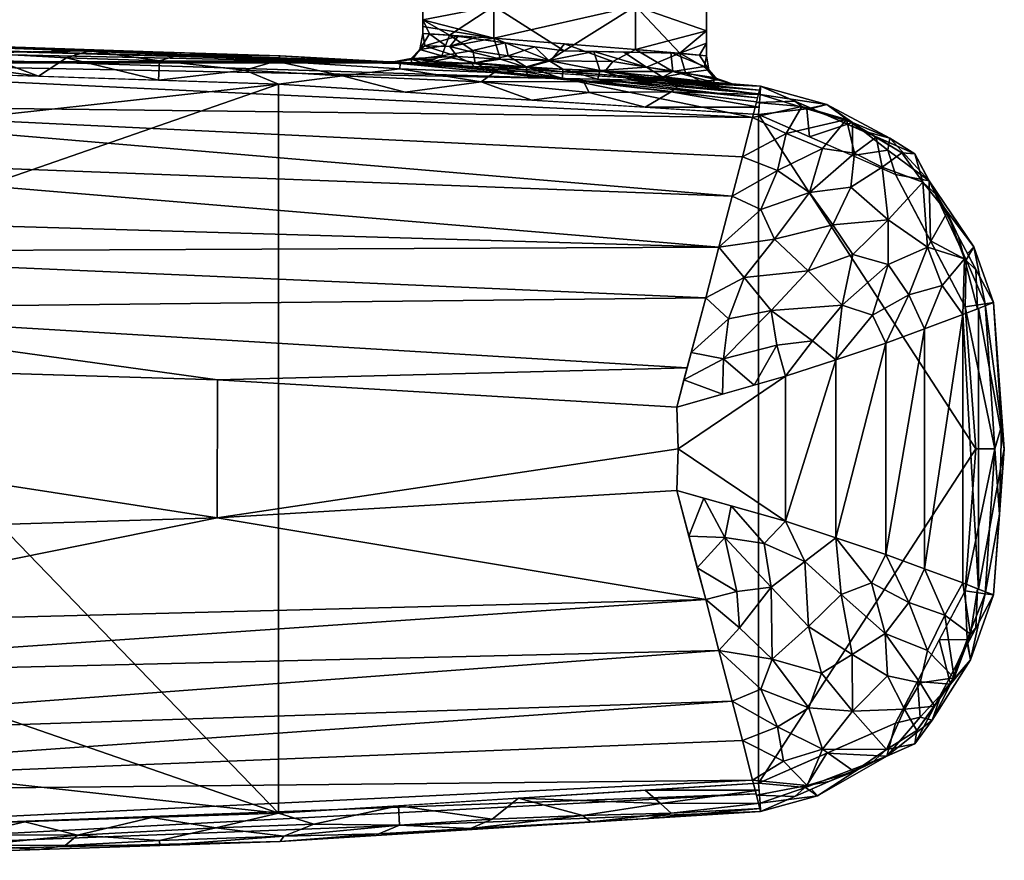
# Model space of a CAD drawing. Header units: millimetres. Extents: x -206 to 110, y -169 to 122.
# Tile 30 of 31: x 37 to 106, y -102 to -43. Entities that reach past the tile are written whole.
import ezdxf

# ---------------------------------------------------------------- set-up
doc = ezdxf.new("R2010")
doc.units = ezdxf.units.MM
doc.layers.add('P-SANR-FIXT', color=6, linetype='Continuous', lineweight=30)

msp = doc.modelspace()

# ---------------------------------------------------------------- meshes
at = {"layer": 'P-SANR-FIXT'}
mesh = msp.add_polyface(dxfattribs=at)
corners = [(85, -42), (85, -42.875), (85, -43.75), (85, -44.625), (85, -45.5, 0), (84.519, -45.456, -3.065), (83.122, -45.331, -5.833), (74.965, -45.152, -10), (66.878, -44.056, -5.833), (65.481, -43.962, -3.065), (65, -43.93), (65, -43.447), (65, -42.965), (65, -42.482), (65, -42), (70, -42, -8.66), (80, -42, -8.66)]
mesh.append_faces([[corners[k] for k in face] for face in [(5, 3, 4)]], dxfattribs={"vtx0": -1})
mesh.append_faces([[corners[k] for k in face] for face in [(7, 16, 6), (16, 7, 15)]], dxfattribs={"vtx0": -1, "vtx1": -1})
mesh.append_faces([[corners[k] for k in face] for face in [(12, 15, 8), (16, 2, 6)]], dxfattribs={"vtx0": -1, "vtx1": -1, "vtx2": -1})
mesh.append_faces([[corners[k] for k in face] for face in [(12, 8, 9), (15, 7, 8), (3, 5, 6)]], dxfattribs={"vtx0": -1, "vtx2": -1})
mesh.append_faces([[corners[k] for k in face] for face in [(2, 3, 6)]], dxfattribs={"vtx1": -1, "vtx2": -1})
mesh.append_faces([[corners[k] for k in face] for face in [(13, 14, 15, 12)]], dxfattribs={"vtx2": -1})
mesh.append_faces([[corners[k] for k in face] for face in [(9, 10, 11, 12), (16, 0, 1, 2)]], dxfattribs={"vtx3": -1})
mesh = msp.add_polyface(dxfattribs=at)
corners = [(85, -45.5), (85, -44.625), (85, -43.75), (85, -42.875), (85, -42), (80, -42, 8.66), (70, -42, 8.66), (65, -42), (65, -42.482), (65, -42.965), (65, -43.447), (65, -43.93, 0), (70.01, -44.276, 8.666), (79.995, -45.06, 8.663)]
mesh.append_faces([[corners[k] for k in face] for face in [(6, 12, 5)]], dxfattribs={"vtx0": -1, "vtx1": -1})
mesh.append_faces([[corners[k] for k in face] for face in [(13, 2, 5), (12, 6, 9)]], dxfattribs={"vtx0": -1, "vtx1": -1, "vtx2": -1})
mesh.append_faces([[corners[k] for k in face] for face in [(5, 12, 13)]], dxfattribs={"vtx0": -1, "vtx2": -1})
mesh.append_faces([[corners[k] for k in face] for face in [(11, 12, 10)]], dxfattribs={"vtx1": -1})
mesh.append_faces([[corners[k] for k in face] for face in [(9, 10, 12)]], dxfattribs={"vtx1": -1, "vtx2": -1})
mesh.append_faces([[corners[k] for k in face] for face in [(3, 4, 5, 2)]], dxfattribs={"vtx2": -1})
mesh.append_faces([[corners[k] for k in face] for face in [(13, 0, 1, 2), (6, 7, 8, 9)]], dxfattribs={"vtx3": -1})
mesh = msp.add_polyface(dxfattribs=at)
corners = [(-84.599, -47.326, -7), (-81.296, -47.267, -9.877), (-77.1, -47.223, -11.406), (-72.597, -46.926, -11.398), (-68.43, -46.424, -9.868), (-65.14, -46.053, -7), (0, -44.201, -7), (65.14, -46.053, -7), (74.843, -47.111, -11.596), (84.599, -47.326, -7), (86.711, -47.484, -7), (88.822, -47.646, -7), (88.253, -49.858, -16.921), (86.818, -55.407, -24.343), (84.945, -62.571, -28.629), (82.906, -70.263, -30), (50.523, -68.337, -30), (18.098, -67.347, -30), (10.662, -59.331, -28.593), (0, -56.47, -27.343), (-10.662, -59.331, -28.593), (-18.098, -67.347, -30), (-50.523, -68.337, -30), (-82.906, -70.263, -30), (-84.945, -62.571, -28.629), (-86.818, -55.407, -24.343), (-88.253, -49.858, -16.921), (-88.822, -47.646, -7), (-86.711, -47.484, -7), (88.538, -48.752, -11.96), (-88.538, -48.752, -11.96), (88.68, -48.199, -9.48), (-88.68, -48.199, -9.48), (88.609, -48.475, -10.72), (-88.609, -48.475, -10.72), (-88.645, -48.337, -10.1), (79.721, -47.218, -9.298), (-82.948, -47.296, -8.439), (-79.198, -47.245, -10.642), (77.282, -47.164, -10.447), (-82.122, -47.282, -9.158), (-88.751, -47.922, -8.24), (-88.716, -48.061, -8.86), (88.751, -47.922, -8.24), (-83.773, -47.311, -7.719), (82.16, -47.272, -8.149), (-88.787, -47.784, -7.62), (-83.64, -67.495, -29.506), (-14.38, -63.339, -29.297), (83.64, -67.495, -29.506), (14.38, -63.339, -29.297), (0, -45.648, -15.029), (10.292, -48.912, -20.885), (-5.556, -44.579, -11.079), (-85.881, -58.989, -26.486), (85.881, -58.989, -26.486), (87.535, -52.633, -20.632), (6.373, -52.335, -24.534), (-87.535, -52.633, -20.632)]
mesh.append_faces([[corners[k] for k in face] for face in [(22, 48, 21), (16, 49, 15)]], dxfattribs={"vtx0": -1})
mesh.append_faces([[corners[k] for k in face] for face in [(37, 41, 44), (48, 24, 20), (44, 46, 0), (24, 48, 47), (2, 34, 38), (43, 45, 11), (31, 36, 43), (0, 46, 28), (11, 45, 10), (20, 54, 19), (35, 38, 34), (38, 35, 1), (55, 57, 13), (14, 18, 55), (13, 52, 56)]], dxfattribs={"vtx0": -1, "vtx1": -1})
mesh.append_faces([[corners[k] for k in face] for face in [(53, 4, 6), (22, 47, 48), (51, 52, 26), (16, 50, 49), (51, 30, 3), (8, 12, 51), (3, 53, 51), (51, 12, 52), (57, 55, 19), (57, 25, 52), (57, 52, 13), (51, 53, 8), (57, 19, 54)]], dxfattribs={"vtx0": -1, "vtx1": -1, "vtx2": -1})
mesh.append_faces([[corners[k] for k in face] for face in [(42, 37, 40), (32, 40, 1), (1, 35, 32), (8, 33, 29), (53, 3, 4), (39, 31, 33), (33, 8, 39), (20, 24, 54), (44, 41, 46), (37, 42, 41), (52, 12, 56), (31, 39, 36), (43, 36, 45), (14, 50, 18), (55, 18, 19), (52, 58, 26), (40, 32, 42), (53, 6, 7), (51, 26, 30), (57, 54, 25), (52, 25, 58)]], dxfattribs={"vtx0": -1, "vtx2": -1})
mesh.append_faces([[corners[k] for k in face] for face in [(30, 34, 2), (2, 3, 30), (7, 8, 53), (29, 12, 8), (14, 49, 50)]], dxfattribs={"vtx1": -1, "vtx2": -1})
mesh.append_faces([[corners[k] for k in face] for face in [(16, 17, 50), (22, 23, 47), (4, 5, 6), (45, 9, 10), (46, 27, 28)]], dxfattribs={"vtx2": -1})
mesh = msp.add_polyface(dxfattribs=at)
corners = [(-65.14, -46.053, -7), (-62.924, -45.929, -0.888), (-64.215, -46, 5.485), (-68.633, -46.257, 10.245), (-74.873, -46.648, 11.999), (-81.11, -47.073, 10.243), (-85.524, -47.394, 5.483), (-86.815, -47.492, -0.889), (-84.599, -47.326, -7), (-86.711, -47.484, -7), (-88.822, -47.646, -7), (-88.822, -47.646, 16), (-54.935, -45.518, 16), (-21, -44.394, 16), (-18.633, -44.353, 16.065), (-16.267, -44.317, 16.176), (0, -44.201, 16.676), (16.267, -44.317, 16.176), (18.633, -44.353, 16.065), (21, -44.394, 16), (54.935, -45.518, 16), (88.822, -47.646, 16), (88.822, -47.646, -7), (86.711, -47.484, -7), (84.599, -47.326, -7), (86.815, -47.492, -0.889), (85.524, -47.394, 5.484), (81.11, -47.073, 10.243), (74.873, -46.648, 11.999), (68.632, -46.257, 10.245), (64.216, -46, 5.485), (62.923, -45.929, -0.888), (65.14, -46.053, -7), (0, -44.201, -7)]
mesh.append_faces([[corners[k] for k in face] for face in [(9, 7, 8)]], dxfattribs={"vtx0": -1})
mesh.append_faces([[corners[k] for k in face] for face in [(7, 11, 6), (20, 29, 19), (31, 1, 30), (26, 21, 25), (27, 21, 26)]], dxfattribs={"vtx0": -1, "vtx1": -1})
mesh.append_faces([[corners[k] for k in face] for face in [(18, 2, 14), (33, 1, 31), (30, 2, 18)]], dxfattribs={"vtx0": -1, "vtx1": -1, "vtx2": -1})
mesh.append_faces([[corners[k] for k in face] for face in [(11, 4, 5), (4, 11, 12), (11, 5, 6), (2, 13, 14), (13, 2, 3), (7, 10, 11), (30, 1, 2), (30, 18, 19), (21, 27, 28)]], dxfattribs={"vtx0": -1, "vtx2": -1})
mesh.append_faces([[corners[k] for k in face] for face in [(32, 33, 31), (16, 17, 15)]], dxfattribs={"vtx1": -1})
mesh.append_faces([[corners[k] for k in face] for face in [(3, 4, 12), (12, 13, 3), (9, 10, 7), (20, 21, 28), (28, 29, 20), (29, 30, 19), (22, 23, 25), (21, 22, 25)]], dxfattribs={"vtx1": -1, "vtx2": -1})
mesh.append_faces([[corners[k] for k in face] for face in [(14, 15, 17, 18)]], dxfattribs={"vtx1": -1, "vtx3": -1})
mesh.append_faces([[corners[k] for k in face] for face in [(33, 0, 1), (23, 24, 25)]], dxfattribs={"vtx2": -1})
mesh = msp.add_polyface(dxfattribs=at)
corners = [(88.668, -49.64, 18), (88.777, -48.23, 17.414), (88.822, -47.646, 16), (54.935, -45.518, 16), (21, -44.394, 16), (20.989, -44.979, 17.414), (20.963, -46.393, 18), (54.84, -47.515, 18), (72.7, -48.637, 18), (71.879, -46.582, 16), (36.991, -44.923, 16), (37.901, -46.954, 18), (80.838, -47.144, 16), (76.339, -47.315, 17.398), (63.391, -46.418, 17.28), (28.959, -46.658, 18), (33.501, -45.295, 17.432), (46.435, -45.865, 17.539), (80.684, -49.138, 18), (76.731, -48.089, 17.879), (63.77, -48.076, 18), (69.109, -47.339, 17.761), (88.707, -49.135, 17.79), (82.509, -48.043, 17.649), (83.264, -47.446, 16.907), (70.033, -46.697, 17.138), (59.347, -46.911, 17.82), (54.635, -45.876, 17.163), (45.963, -45.22, 16), (52.45, -46.523, 17.796), (46.371, -47.235, 18), (41.471, -45.153, 16.874), (39.886, -45.653, 17.567), (47.955, -45.39, 16.841), (63.407, -46.05, 16), (28.995, -44.658, 16), (32.99, -44.797, 16.686), (20.996, -44.603, 16.506), (27.293, -44.886, 17.144), (20.973, -45.887, 17.79), (27.988, -45.62, 17.774)]
mesh.append_faces([[corners[k] for k in face] for face in [(15, 39, 6)]], dxfattribs={"vtx0": -1})
mesh.append_faces([[corners[k] for k in face] for face in [(9, 13, 12), (28, 33, 3), (2, 24, 1), (10, 31, 28), (30, 32, 11), (34, 25, 9), (3, 27, 34), (39, 40, 5)]], dxfattribs={"vtx0": -1, "vtx1": -1})
mesh.append_faces([[corners[k] for k in face] for face in [(32, 17, 31), (19, 23, 13), (21, 25, 14), (13, 23, 24), (38, 16, 36), (19, 21, 8), (14, 34, 27), (31, 17, 33), (40, 11, 16), (14, 27, 26), (17, 30, 29), (40, 16, 38), (29, 7, 26), (22, 23, 18), (13, 25, 21), (13, 21, 19), (21, 14, 26), (23, 19, 18), (24, 23, 1), (13, 24, 12), (13, 9, 25), (21, 26, 20), (25, 34, 14), (29, 27, 17), (28, 31, 33), (27, 29, 26), (36, 31, 10), (17, 32, 30), (32, 31, 16), (16, 11, 32), (17, 27, 33), (3, 33, 27), (37, 38, 35), (31, 36, 16), (38, 36, 35), (5, 40, 38), (39, 15, 40)]], dxfattribs={"vtx0": -1, "vtx1": -1, "vtx2": -1})
mesh.append_faces([[corners[k] for k in face] for face in [(19, 8, 18), (26, 7, 20), (36, 10, 35)]], dxfattribs={"vtx0": -1, "vtx2": -1})
mesh.append_faces([[corners[k] for k in face] for face in [(15, 11, 40), (2, 12, 24), (20, 8, 21), (22, 1, 23), (30, 7, 29), (37, 5, 38)]], dxfattribs={"vtx1": -1, "vtx2": -1})
mesh.append_faces([[corners[k] for k in face] for face in [(18, 0, 22), (35, 4, 37)]], dxfattribs={"vtx2": -1})
mesh = msp.add_polyface(dxfattribs=at)
corners = [(66.878, -44.056, -5.833), (66.347, -45.501, -6.155), (65.14, -46.053, -7), (62.927, -45.929, -0.888), (64.216, -46, 5.484), (68.633, -46.257, 10.243), (74.872, -46.648, 11.998), (81.109, -47.073, 10.242), (85.524, -47.394, 5.483), (86.815, -47.492, -0.889), (84.599, -47.326, -7), (83.53, -46.701, -6.199), (83.122, -45.331, -5.833), (84.518, -45.456, -3.065), (84.999, -45.5, 0), (79.995, -45.06, 8.662), (70.011, -44.276, 8.665), (65.004, -43.93, 0), (65.481, -43.962, -3.065), (64.788, -45.058, -1.632), (67.508, -44.103, 4.332), (67.428, -45.559, 7.426), (82.626, -46.621, 7.275), (74.015, -45.861, 10.416), (85.517, -47.041, 2.22), (85.161, -46.508, -1.555), (64.175, -45.695, 2.14), (64.241, -45.76, -2.902), (65.147, -44.807, 2.602), (82.497, -45.28, 4.331), (84.867, -46.257, 2.421), (77.837, -46.618, 10.67), (78.4, -45.908, 9.68), (75.003, -44.668, 8.663), (85.78, -47.194, -1.983), (66.612, -44.779, -5.994), (68.759, -44.189, 6.498), (66.916, -44.847, 6.147), (66.424, -46.129, 7.864), (65.72, -45.913, 6.398), (68.431, -46.062, 9.107), (70.47, -45.743, 9.564), (72.307, -46.33, 10.935), (83.316, -47.234, 7.863), (81.957, -46.987, 8.735), (65.743, -45.777, -6.578)]
mesh.append_faces([[corners[k] for k in face] for face in [(35, 18, 0)]], dxfattribs={"vtx0": -1})
mesh.append_faces([[corners[k] for k in face] for face in [(12, 25, 11), (17, 28, 20), (14, 25, 13), (10, 34, 9), (5, 40, 38), (2, 27, 45)]], dxfattribs={"vtx0": -1, "vtx1": -1})
mesh.append_faces([[corners[k] for k in face] for face in [(31, 23, 42), (8, 22, 44), (34, 24, 9), (21, 28, 26), (26, 27, 3), (28, 17, 19), (19, 26, 28), (40, 21, 39), (23, 31, 32), (32, 33, 23), (30, 22, 24), (24, 34, 25), (37, 41, 16), (38, 40, 39), (18, 35, 19), (23, 41, 42), (37, 28, 21), (1, 27, 19), (25, 14, 30), (27, 26, 19), (25, 30, 24), (22, 30, 29), (32, 22, 15), (22, 32, 31), (11, 25, 34), (28, 37, 20), (37, 21, 41), (21, 26, 39), (26, 4, 39), (41, 21, 40), (42, 41, 40), (16, 41, 23), (5, 42, 40), (42, 6, 31), (22, 8, 24), (22, 31, 44), (31, 7, 44)]], dxfattribs={"vtx0": -1, "vtx1": -1, "vtx2": -1})
mesh.append_faces([[corners[k] for k in face] for face in [(39, 4, 38), (27, 1, 45), (26, 3, 4), (24, 8, 9), (22, 29, 15), (44, 7, 43), (32, 15, 33), (42, 5, 6)]], dxfattribs={"vtx0": -1, "vtx2": -1})
mesh.append_faces([[corners[k] for k in face] for face in [(43, 8, 44), (2, 3, 27), (36, 20, 37), (10, 11, 34), (16, 36, 37), (12, 13, 25), (6, 7, 31), (17, 18, 19), (14, 29, 30), (33, 16, 23), (35, 1, 19)]], dxfattribs={"vtx1": -1, "vtx2": -1})
mesh = msp.add_polyface(dxfattribs=at)
corners = [(83.122, -45.331, -5.833), (83.53, -46.701, -6.199), (84.599, -47.326, -7), (74.842, -47.109, -11.598), (65.14, -46.053, -7), (66.347, -45.501, -6.155), (66.878, -44.056, -5.833), (74.965, -45.152, -9.999), (79.86, -47.22, -9.233), (79.165, -45.244, -7.854), (69.856, -46.566, -9.235), (70.813, -44.589, -7.86), (77.476, -46.548, -10.155), (72.284, -46.291, -10.217), (77.351, -47.164, -10.416), (77.065, -45.198, -8.926), (80.768, -46.309, -8.511), (81.935, -47.003, -8.521), (72.349, -46.837, -10.417), (68.695, -46.015, -8.824), (68.522, -45.146, -7.871), (71.032, -45.5, -9.364), (73.891, -45.83, -10.092), (72.889, -44.871, -8.929), (74.886, -46.462, -10.488)]
mesh.append_faces([[corners[k] for k in face] for face in [(9, 16, 15), (0, 16, 9), (2, 17, 1), (4, 19, 10), (6, 20, 5), (15, 22, 7), (23, 21, 11)]], dxfattribs={"vtx0": -1, "vtx1": -1})
mesh.append_faces([[corners[k] for k in face] for face in [(20, 21, 19), (22, 13, 21), (22, 12, 24), (17, 12, 16), (12, 15, 16), (19, 13, 10), (22, 15, 12), (3, 13, 24), (17, 16, 1), (12, 17, 8), (20, 19, 5), (21, 20, 11), (21, 23, 22), (19, 21, 13), (24, 13, 22), (24, 12, 14)]], dxfattribs={"vtx0": -1, "vtx1": -1, "vtx2": -1})
mesh.append_faces([[corners[k] for k in face] for face in [(12, 8, 14), (13, 3, 18), (13, 18, 10)]], dxfattribs={"vtx0": -1, "vtx2": -1})
mesh.append_faces([[corners[k] for k in face] for face in [(0, 1, 16), (4, 5, 19), (6, 11, 20), (2, 8, 17), (14, 3, 24), (23, 7, 22)]], dxfattribs={"vtx1": -1, "vtx2": -1})
mesh = msp.add_polyface(dxfattribs=at)
corners = [(20.963, -100.009, 18), (54.84, -98.887, 18), (88.668, -96.763, 18), (98.325, -92.527, 18), (103.249, -83.201, 18), (104, -73.201, 18), (103.249, -63.202, 18), (98.325, -53.876, 18), (88.668, -49.64, 18), (54.84, -47.515, 18), (20.963, -46.393, 18), (25.83, -50.702, 18), (28.417, -56.666, 18), (30, -73.201, 18), (28.417, -89.736, 18), (25.83, -95.7, 18)]
mesh.append_faces([[corners[k] for k in face] for face in [(8, 5, 6, 7)]], dxfattribs={"vtx0": -1})
mesh.append_faces([[corners[k] for k in face] for face in [(8, 2, 5)]], dxfattribs={"vtx0": -1, "vtx1": -1, "vtx2": -1})
mesh.append_faces([[corners[k] for k in face] for face in [(2, 8, 9, 1), (1, 13, 14)]], dxfattribs={"vtx0": -1, "vtx2": -1})
mesh.append_faces([[corners[k] for k in face] for face in [(9, 12, 13, 1)]], dxfattribs={"vtx0": -1, "vtx2": -1, "vtx3": -1})
mesh.append_faces([[corners[k] for k in face] for face in [(10, 11, 9), (0, 1, 15), (4, 5, 2, 3)]], dxfattribs={"vtx1": -1})
mesh.append_faces([[corners[k] for k in face] for face in [(11, 12, 9), (14, 15, 1)]], dxfattribs={"vtx1": -1, "vtx2": -1})
mesh = msp.add_polyface(dxfattribs=at)
corners = [(105.227, -62.903, -7), (103.076, -63.747, -16.922), (97.652, -65.754, -24.342), (90.582, -68.094, -28.628), (82.906, -70.263, -30), (82.906, -70.263, -30), (82.906, -70.263, -30), (84.945, -62.569, -28.628), (86.818, -55.407, -24.342), (88.253, -49.859, -16.922), (88.822, -47.646, -7), (99.687, -52.411, -7), (86.125, -69.353, -29.425), (83.926, -66.416, -29.314), (89.557, -63.455, -28.226), (102.781, -58.271, -7), (93.619, -49.75, -7), (100.59, -58.99, -18.62), (93.172, -52.035, -18.62), (94.568, -63.093, -26.023), (93.899, -57.41, -23.698), (97.377, -53.362, -16.66), (96.653, -51.081, -7), (101.234, -55.341, -7), (100.255, -54.404, -13.486), (97.818, -57.07, -20.45), (101.964, -56.552, -13.181), (103.183, -59.819, -14.295), (100.364, -64.751, -20.632), (99.266, -62.357, -22.044), (97.8, -60.221, -22.563), (95.33, -59.507, -24.108), (92.169, -60.653, -26.342), (85.882, -58.988, -26.485), (89.799, -58.432, -26.015), (104.004, -60.587, -7), (104.112, -63.341, -12.142), (101.623, -61.691, -18.727), (94.87, -49.998, -12.603), (91.735, -49.073, -13.391), (87.536, -52.633, -20.632), (90.001, -53.599, -22.044), (92.259, -55.142, -22.727), (90.612, -50.981, -18.325), (91.221, -48.698, -7), (88.527, -48.793, -12.142), (88.841, -56.331, -24.821), (96.968, -51.243, -12.766), (95.444, -52.379, -17.293), (95.17, -54.764, -20.615), (98.767, -52.35, -11.954), (94.117, -66.924, -26.485), (96.71, -63.775, -24.764), (83.416, -68.34, -29.657), (86.201, -66.857, -29.576), (86.55, -64.045, -28.973), (88.353, -68.723, -29.026), (89.957, -65.897, -28.634), (87.667, -61.124, -27.817), (92.484, -65.584, -27.63)]
mesh.append_faces([[corners[k] for k in face] for face in [(53, 12, 4)]], dxfattribs={"vtx0": -1})
mesh.append_faces([[corners[k] for k in face] for face in [(1, 27, 36), (51, 52, 2), (28, 37, 1), (45, 39, 9), (8, 46, 33), (11, 50, 22), (13, 54, 53), (7, 55, 13), (3, 59, 51)]], dxfattribs={"vtx0": -1, "vtx1": -1})
mesh.append_faces([[corners[k] for k in face] for face in [(27, 26, 15), (54, 13, 55), (3, 57, 59), (32, 31, 19), (37, 29, 17), (29, 2, 52), (47, 38, 22), (24, 50, 11), (12, 53, 54), (20, 42, 49), (44, 39, 45), (33, 46, 34), (32, 58, 34), (38, 43, 39), (30, 17, 29), (58, 55, 7), (24, 23, 26), (50, 47, 22), (24, 25, 21), (25, 49, 21), (17, 24, 26), (30, 31, 25), (25, 24, 17), (17, 26, 27), (35, 36, 27), (28, 29, 37), (1, 37, 27), (30, 25, 17), (20, 25, 31), (19, 51, 59), (20, 31, 32), (31, 30, 19), (43, 38, 18), (14, 32, 19), (32, 34, 20), (41, 18, 42), (27, 37, 17), (16, 38, 39), (21, 48, 47), (43, 41, 40), (41, 46, 8), (20, 34, 42), (46, 41, 42), (21, 49, 48), (41, 43, 18), (39, 43, 9), (34, 46, 42), (18, 38, 48), (21, 47, 50), (47, 48, 38), (18, 48, 42), (48, 49, 42), (20, 49, 25), (21, 50, 24), (19, 30, 52), (29, 52, 30), (19, 52, 51), (55, 14, 54), (58, 32, 14), (57, 14, 59), (54, 57, 56), (14, 57, 54), (55, 58, 14), (34, 58, 33), (19, 59, 14)]], dxfattribs={"vtx0": -1, "vtx1": -1, "vtx2": -1})
mesh.append_faces([[corners[k] for k in face] for face in [(24, 11, 23), (38, 16, 22), (26, 23, 15), (58, 7, 33), (27, 15, 35)]], dxfattribs={"vtx0": -1, "vtx2": -1})
mesh.append_faces([[corners[k] for k in face] for face in [(0, 36, 35)]], dxfattribs={"vtx1": -1})
mesh.append_faces([[corners[k] for k in face] for face in [(3, 56, 57), (56, 12, 54), (40, 9, 43), (28, 2, 29), (8, 40, 41), (44, 16, 39)]], dxfattribs={"vtx1": -1, "vtx2": -1})
mesh.append_faces([[corners[k] for k in face] for face in [(45, 10, 44)]], dxfattribs={"vtx2": -1})
mesh = msp.add_polyface(dxfattribs=at)
corners = [(103.249, -63.202, 18), (104.647, -62.991, 17.414), (105.227, -62.903, 16), (99.687, -52.411, 16), (88.822, -47.646, 16), (88.777, -48.23, 17.414), (88.668, -49.64, 18), (98.325, -53.876, 18), (92.262, -51.216, 18), (101.561, -55.961, 16), (100.701, -54.318, 17.414), (96.012, -50.799, 16), (97.926, -51.304, 17.004), (93.493, -48.929, 17), (97.799, -52.162, 17.75), (100.787, -58.539, 18), (92.079, -49.251, 17.738), (95.307, -50.205, 17.531), (95.294, -52.546, 18), (103.314, -59.877, 17.795), (103.394, -59.432, 16), (103.844, -58.978, 17.057), (92.417, -49.222, 16)]
mesh.append_faces([[corners[k] for k in face] for face in [(11, 12, 3), (6, 16, 5), (18, 17, 8), (9, 21, 20), (4, 13, 22)]], dxfattribs={"vtx0": -1, "vtx1": -1})
mesh.append_faces([[corners[k] for k in face] for face in [(13, 16, 17), (10, 12, 14), (10, 14, 7), (10, 3, 12), (13, 12, 11), (1, 21, 19), (16, 13, 5), (17, 12, 13), (17, 18, 14), (17, 16, 8), (12, 17, 14), (10, 15, 19), (9, 10, 21), (10, 19, 21)]], dxfattribs={"vtx0": -1, "vtx1": -1, "vtx2": -1})
mesh.append_faces([[corners[k] for k in face] for face in [(13, 11, 22), (10, 7, 15), (21, 1, 2)]], dxfattribs={"vtx0": -1, "vtx2": -1})
mesh.append_faces([[corners[k] for k in face] for face in [(9, 3, 10), (0, 1, 19), (6, 8, 16), (15, 0, 19), (4, 5, 13), (2, 20, 21), (18, 7, 14)]], dxfattribs={"vtx1": -1, "vtx2": -1})
mesh = msp.add_polyface(dxfattribs=at)
corners = [(88.822, -47.646, 16), (99.687, -52.411, 16), (105.227, -62.903, 16), (105.227, -62.903, -7), (99.687, -52.411, -7), (88.822, -47.646, -7), (93.368, -49.64, 16), (94.255, -50.029, -7), (102.909, -58.513, 16), (102.457, -57.657, -7), (96.528, -51.026, 16), (101.298, -55.462, 16)]
mesh.append_faces([[corners[k] for k in face] for face in [(11, 4, 1), (4, 11, 9)]], dxfattribs={"vtx0": -1, "vtx1": -1})
mesh.append_faces([[corners[k] for k in face] for face in [(10, 4, 7), (7, 6, 10), (8, 3, 9)]], dxfattribs={"vtx0": -1, "vtx2": -1})
mesh.append_faces([[corners[k] for k in face] for face in [(2, 3, 8)]], dxfattribs={"vtx1": -1})
mesh.append_faces([[corners[k] for k in face] for face in [(10, 1, 4), (7, 5, 6), (11, 8, 9)]], dxfattribs={"vtx1": -1, "vtx2": -1})
mesh.append_faces([[corners[k] for k in face] for face in [(5, 0, 6)]], dxfattribs={"vtx2": -1})
mesh = msp.add_polyface(dxfattribs=at)
corners = [(82.906, -70.263, -30), (90.58, -68.094, -28.629), (97.651, -65.754, -24.343), (103.077, -63.748, -16.921), (105.227, -62.903, -7), (106, -73.201, -7), (105.227, -83.499, -7), (103.077, -82.655, -16.921), (97.651, -80.649, -24.343), (90.58, -78.308, -28.629), (82.906, -76.139, -30), (83, -73.201, -30), (104.19, -63.31, -11.784), (104.19, -83.092, -11.784), (94.116, -66.924, -26.486), (94.116, -79.478, -26.486), (100.364, -81.652, -20.632), (100.364, -64.751, -20.632)]
mesh.append_faces([[corners[k] for k in face] for face in [(1, 11, 0)]], dxfattribs={"vtx0": -1})
mesh.append_faces([[corners[k] for k in face] for face in [(8, 17, 16), (9, 14, 15), (2, 15, 14), (3, 16, 17)]], dxfattribs={"vtx0": -1, "vtx1": -1})
mesh.append_faces([[corners[k] for k in face] for face in [(9, 11, 1), (5, 13, 12)]], dxfattribs={"vtx0": -1, "vtx1": -1, "vtx2": -1})
mesh.append_faces([[corners[k] for k in face] for face in [(9, 1, 14), (3, 7, 16), (3, 13, 7), (2, 8, 15)]], dxfattribs={"vtx0": -1, "vtx2": -1})
mesh.append_faces([[corners[k] for k in face] for face in [(3, 12, 13), (2, 17, 8)]], dxfattribs={"vtx1": -1, "vtx2": -1})
mesh.append_faces([[corners[k] for k in face] for face in [(12, 4, 5), (9, 10, 11), (5, 6, 13)]], dxfattribs={"vtx2": -1})
mesh = msp.add_polyface(dxfattribs=at)
corners = [(103.249, -83.201, 18), (104.647, -83.412, 17.414), (105.227, -83.499, 16), (106, -73.201, 16), (105.227, -62.903, 16), (104.647, -62.991, 17.414), (103.249, -63.202, 18), (104, -73.201, 18), (105.323, -73.201, 17.5), (105.666, -77.84, 16.823), (105.804, -71.598, 16.823)]
mesh.append_faces([[corners[k] for k in face] for face in [(2, 9, 1), (0, 8, 7), (6, 8, 5), (7, 8, 6), (4, 10, 3)]], dxfattribs={"vtx0": -1, "vtx1": -1})
mesh.append_faces([[corners[k] for k in face] for face in [(9, 8, 1), (10, 9, 3), (5, 8, 10), (9, 10, 8)]], dxfattribs={"vtx0": -1, "vtx1": -1, "vtx2": -1})
mesh.append_faces([[corners[k] for k in face] for face in [(0, 1, 8), (2, 3, 9), (4, 5, 10)]], dxfattribs={"vtx1": -1, "vtx2": -1})
mesh = msp.add_polyface(dxfattribs=at)
corners = [(105.227, -62.903, 16), (106, -73.201, 16), (105.227, -83.499, 16), (105.227, -83.499, -7), (106, -73.201, -7), (105.227, -62.903, -7)]
mesh.append_faces([[corners[k] for k in face] for face in [(5, 0, 1, 4), (2, 3, 4, 1)]], dxfattribs={"vtx2": -1})
mesh = msp.add_polyface(dxfattribs=at)
corners = [(18.053, -79.056, -30), (19, -73.205, -30), (18.098, -67.347, -30), (50.523, -68.337, -30), (82.906, -70.263, -30), (83, -73.201, -30), (82.906, -76.139, -30), (50.5, -78.066, -30)]
mesh.append_faces([[corners[k] for k in face] for face in [(7, 5, 6)]], dxfattribs={"vtx0": -1})
mesh.append_faces([[corners[k] for k in face] for face in [(5, 7, 3, 4)]], dxfattribs={"vtx0": -1, "vtx1": -1})
mesh.append_faces([[corners[k] for k in face] for face in [(7, 0, 1)]], dxfattribs={"vtx2": -1})
mesh.append_faces([[corners[k] for k in face] for face in [(1, 2, 3, 7)]], dxfattribs={"vtx2": -1, "vtx3": -1})
mesh = msp.add_polyface(dxfattribs=at)
corners = [(-18.053, -79.056, -30), (-12.903, -85.647, -29.057), (-4.708, -89.333, -27.643), (4.708, -89.333, -27.643), (12.904, -85.647, -29.057), (18.053, -79.056, -30), (50.5, -78.066, -30), (82.906, -76.139, -30), (84.945, -83.832, -28.629), (86.818, -90.995, -24.343), (88.253, -96.545, -16.921), (88.822, -98.757, -7), (0, -102.201, -7), (-88.822, -98.757, -7), (-88.253, -96.545, -16.921), (-86.818, -90.995, -24.343), (-84.945, -83.832, -28.629), (-82.906, -76.139, -30), (-50.5, -78.066, -30), (88.504, -97.517, -12.558), (0, -100.83, -14.822), (-5.949, -97.523, -20.883), (0, -93.838, -24.741), (-88.538, -97.651, -11.96), (85.881, -87.414, -26.486), (-85.881, -87.414, -26.486), (-87.535, -93.77, -20.632), (87.535, -93.77, -20.632)]
mesh.append_faces([[corners[k] for k in face] for face in [(6, 4, 5), (18, 16, 17), (23, 12, 13)]], dxfattribs={"vtx0": -1})
mesh.append_faces([[corners[k] for k in face] for face in [(25, 22, 15), (15, 21, 26), (19, 20, 10), (10, 21, 27)]], dxfattribs={"vtx0": -1, "vtx1": -1})
mesh.append_faces([[corners[k] for k in face] for face in [(10, 20, 21), (21, 15, 22), (4, 6, 8), (22, 9, 21), (22, 3, 24), (12, 23, 20), (19, 12, 20), (21, 20, 14), (22, 25, 2), (16, 18, 1)]], dxfattribs={"vtx0": -1, "vtx1": -1, "vtx2": -1})
mesh.append_faces([[corners[k] for k in face] for face in [(21, 14, 26), (3, 8, 24), (8, 3, 4), (21, 9, 27)]], dxfattribs={"vtx0": -1, "vtx2": -1})
mesh.append_faces([[corners[k] for k in face] for face in [(7, 8, 6), (0, 1, 18)]], dxfattribs={"vtx1": -1})
mesh.append_faces([[corners[k] for k in face] for face in [(23, 14, 20), (24, 9, 22), (25, 16, 2), (2, 3, 22), (1, 2, 16)]], dxfattribs={"vtx1": -1, "vtx2": -1})
mesh.append_faces([[corners[k] for k in face] for face in [(19, 11, 12)]], dxfattribs={"vtx2": -1})
mesh = msp.add_polyface(dxfattribs=at)
corners = [(88.822, -98.757, -7), (88.253, -96.544, -16.922), (86.818, -90.996, -24.342), (84.945, -83.834, -28.628), (82.906, -76.139, -30), (82.906, -76.139, -30), (82.906, -76.139, -30), (90.582, -78.309, -28.628), (97.652, -80.649, -24.342), (103.076, -82.655, -16.922), (105.227, -83.499, -7), (99.687, -93.991, -7), (83.761, -79.366, -29.425), (86.744, -77.224, -29.314), (89.557, -82.948, -28.226), (93.619, -96.653, -7), (102.781, -88.132, -7), (93.172, -94.368, -18.62), (100.59, -87.413, -18.62), (89.645, -88.026, -26.023), (95.262, -87.701, -23.698), (98.96, -91.561, -16.66), (101.234, -91.061, -7), (96.653, -95.322, -7), (97.688, -94.392, -13.486), (95.297, -91.703, -20.45), (95.423, -95.946, -13.181), (92.098, -96.927, -14.295), (87.536, -93.77, -20.632), (90.001, -92.804, -22.044), (92.215, -91.46, -22.563), (93.105, -89.007, -24.108), (92.187, -85.733, -26.342), (94.117, -79.479, -26.485), (94.505, -83.463, -26.015), (91.221, -97.705, -7), (88.527, -97.61, -12.142), (90.427, -95.221, -18.727), (102.457, -89.336, -12.603), (103.606, -86.262, -13.391), (100.364, -81.652, -20.632), (99.266, -84.046, -22.044), (97.601, -86.209, -22.727), (101.808, -84.919, -18.325), (104.004, -85.816, -7), (104.112, -83.062, -12.142), (96.632, -82.637, -24.821), (101.067, -91.341, -12.766), (100.079, -89.687, -17.293), (97.764, -89.199, -20.615), (99.83, -93.063, -11.954), (85.882, -87.415, -26.485), (88.825, -90.149, -24.764), (84.825, -76.682, -29.657), (86.288, -79.459, -29.576), (89.073, -79.883, -28.973), (84.353, -81.6, -29.026), (87.132, -83.263, -28.634), (91.937, -81.138, -27.817), (87.325, -85.817, -27.63)]
mesh.append_faces([[corners[k] for k in face] for face in [(53, 12, 4)]], dxfattribs={"vtx0": -1})
mesh.append_faces([[corners[k] for k in face] for face in [(1, 27, 36), (51, 52, 2), (2, 29, 28), (28, 37, 1), (45, 39, 9), (40, 41, 8), (8, 46, 33), (11, 50, 22), (13, 54, 53), (7, 55, 13), (3, 59, 51)]], dxfattribs={"vtx0": -1, "vtx1": -1})
mesh.append_faces([[corners[k] for k in face] for face in [(27, 26, 15), (54, 13, 55), (3, 57, 59), (32, 31, 19), (37, 29, 17), (47, 38, 22), (24, 50, 11), (12, 53, 54), (20, 42, 49), (44, 39, 45), (33, 46, 34), (32, 58, 34), (38, 43, 39), (30, 17, 29), (58, 55, 7), (24, 23, 26), (50, 47, 22), (24, 25, 21), (25, 49, 21), (17, 24, 26), (30, 31, 25), (25, 24, 17), (17, 26, 27), (29, 37, 28), (35, 36, 27), (25, 17, 30), (1, 37, 27), (52, 29, 2), (20, 25, 31), (19, 51, 59), (20, 31, 32), (31, 30, 19), (42, 20, 34), (14, 32, 19), (32, 34, 20), (41, 18, 42), (27, 37, 17), (16, 38, 39), (21, 48, 47), (43, 41, 40), (8, 41, 46), (43, 38, 18), (46, 41, 42), (21, 49, 48), (41, 43, 18), (39, 43, 9), (34, 46, 42), (18, 38, 48), (21, 47, 50), (47, 48, 38), (18, 48, 42), (48, 49, 42), (20, 49, 25), (21, 50, 24), (19, 30, 52), (29, 52, 30), (19, 52, 51), (55, 14, 54), (58, 32, 14), (57, 14, 59), (54, 57, 56), (14, 57, 54), (55, 58, 14), (34, 58, 33), (19, 59, 14)]], dxfattribs={"vtx0": -1, "vtx1": -1, "vtx2": -1})
mesh.append_faces([[corners[k] for k in face] for face in [(24, 11, 23), (38, 16, 22), (26, 23, 15), (58, 7, 33), (27, 15, 35)]], dxfattribs={"vtx0": -1, "vtx2": -1})
mesh.append_faces([[corners[k] for k in face] for face in [(0, 36, 35)]], dxfattribs={"vtx1": -1})
mesh.append_faces([[corners[k] for k in face] for face in [(3, 56, 57), (56, 12, 54), (40, 9, 43), (44, 16, 39)]], dxfattribs={"vtx1": -1, "vtx2": -1})
mesh.append_faces([[corners[k] for k in face] for face in [(45, 10, 44)]], dxfattribs={"vtx2": -1})
mesh = msp.add_polyface(dxfattribs=at)
corners = [(88.668, -96.763, 18), (88.777, -98.173, 17.414), (88.822, -98.757, 16), (99.687, -93.991, 16), (105.227, -83.499, 16), (104.647, -83.412, 17.414), (103.249, -83.201, 18), (98.325, -92.527, 18), (101.416, -86.672, 18), (96.012, -95.603, 16), (97.713, -94.864, 17.414), (101.561, -90.442, 16), (100.919, -92.315, 17.004), (103.609, -88.065, 17), (100.072, -92.126, 17.75), (93.496, -94.645, 18), (103.39, -86.631, 17.738), (102.205, -89.781, 17.531), (99.871, -89.599, 18), (91.979, -97.068, 17.795), (92.417, -97.18, 16), (92.837, -97.662, 17.057), (103.394, -86.971, 16)]
mesh.append_faces([[corners[k] for k in face] for face in [(11, 12, 3), (6, 16, 5), (18, 17, 8), (9, 21, 20), (4, 13, 22)]], dxfattribs={"vtx0": -1, "vtx1": -1})
mesh.append_faces([[corners[k] for k in face] for face in [(13, 16, 17), (10, 12, 14), (10, 14, 7), (10, 3, 12), (13, 12, 11), (1, 21, 19), (16, 13, 5), (17, 12, 13), (17, 18, 14), (17, 16, 8), (12, 17, 14), (10, 15, 19), (9, 10, 21), (10, 19, 21)]], dxfattribs={"vtx0": -1, "vtx1": -1, "vtx2": -1})
mesh.append_faces([[corners[k] for k in face] for face in [(13, 11, 22), (10, 7, 15), (21, 1, 2)]], dxfattribs={"vtx0": -1, "vtx2": -1})
mesh.append_faces([[corners[k] for k in face] for face in [(9, 3, 10), (0, 1, 19), (6, 8, 16), (15, 0, 19), (4, 5, 13), (2, 20, 21), (18, 7, 14)]], dxfattribs={"vtx1": -1, "vtx2": -1})
mesh = msp.add_polyface(dxfattribs=at)
corners = [(105.227, -83.499, 16), (99.687, -93.991, 16), (88.822, -98.757, 16), (88.822, -98.757, -7), (99.687, -93.991, -7), (105.227, -83.499, -7), (102.909, -87.889, 16), (102.457, -88.745, -7), (93.368, -96.763, 16), (94.255, -96.374, -7), (101.298, -90.94, 16), (96.528, -95.377, 16)]
mesh.append_faces([[corners[k] for k in face] for face in [(11, 4, 1), (4, 11, 9)]], dxfattribs={"vtx0": -1, "vtx1": -1})
mesh.append_faces([[corners[k] for k in face] for face in [(10, 4, 7), (7, 6, 10), (8, 3, 9)]], dxfattribs={"vtx0": -1, "vtx2": -1})
mesh.append_faces([[corners[k] for k in face] for face in [(2, 3, 8)]], dxfattribs={"vtx1": -1})
mesh.append_faces([[corners[k] for k in face] for face in [(10, 1, 4), (7, 5, 6), (11, 8, 9)]], dxfattribs={"vtx1": -1, "vtx2": -1})
mesh.append_faces([[corners[k] for k in face] for face in [(5, 0, 6)]], dxfattribs={"vtx2": -1})
mesh = msp.add_polyface(dxfattribs=at)
corners = [(20.963, -100.009, 18), (20.989, -101.423, 17.414), (21, -102.009, 16), (54.935, -100.885, 16), (88.822, -98.757, 16), (88.777, -98.173, 17.414), (88.668, -96.763, 18), (54.84, -98.887, 18), (36.954, -99.48, 18), (37.968, -101.447, 16), (72.854, -99.76, 16), (71.754, -97.825, 18), (28.995, -101.744, 16), (33.458, -101.143, 17.398), (46.433, -100.798, 17.28), (80.684, -97.264, 18), (76.293, -99.056, 17.432), (63.363, -99.726, 17.539), (28.959, -99.744, 18), (32.994, -100.411, 17.879), (45.897, -99.183, 18), (40.652, -100.428, 17.761), (20.973, -100.515, 17.79), (27.247, -101.009, 17.649), (26.552, -101.676, 16.907), (39.794, -101.155, 17.138), (50.41, -99.921, 17.82), (55.199, -100.499, 17.163), (63.895, -100.322, 16), (57.313, -99.646, 17.796), (63.297, -98.356, 18), (68.373, -99.96, 16.874), (69.902, -99.311, 17.567), (61.895, -100.344, 16.841), (46.452, -101.166, 16), (80.838, -99.258, 16), (76.849, -99.502, 16.686), (88.806, -98.548, 16.506), (82.511, -98.869, 17.144), (88.707, -97.267, 17.79), (81.749, -98.204, 17.774)]
mesh.append_faces([[corners[k] for k in face] for face in [(15, 39, 6)]], dxfattribs={"vtx0": -1})
mesh.append_faces([[corners[k] for k in face] for face in [(9, 13, 12), (28, 33, 3), (2, 24, 1), (3, 27, 34), (10, 31, 28), (30, 32, 11), (39, 40, 5)]], dxfattribs={"vtx0": -1, "vtx1": -1})
mesh.append_faces([[corners[k] for k in face] for face in [(32, 17, 31), (19, 23, 13), (21, 25, 14), (13, 23, 24), (38, 16, 36), (19, 21, 8), (31, 17, 33), (40, 11, 16), (14, 27, 26), (17, 30, 29), (40, 16, 38), (29, 7, 26), (22, 23, 18), (13, 25, 21), (13, 21, 19), (21, 14, 26), (23, 19, 18), (24, 23, 1), (13, 24, 12), (13, 9, 25), (21, 26, 20), (27, 14, 34), (29, 27, 17), (28, 31, 33), (27, 29, 26), (36, 31, 10), (17, 32, 30), (32, 31, 16), (16, 11, 32), (17, 27, 33), (3, 33, 27), (25, 34, 14), (37, 38, 35), (31, 36, 16), (38, 36, 35), (5, 40, 38), (39, 15, 40)]], dxfattribs={"vtx0": -1, "vtx1": -1, "vtx2": -1})
mesh.append_faces([[corners[k] for k in face] for face in [(25, 9, 34), (19, 8, 18), (26, 7, 20), (36, 10, 35)]], dxfattribs={"vtx0": -1, "vtx2": -1})
mesh.append_faces([[corners[k] for k in face] for face in [(15, 11, 40), (2, 12, 24), (20, 8, 21), (22, 1, 23), (30, 7, 29), (37, 5, 38)]], dxfattribs={"vtx1": -1, "vtx2": -1})
mesh.append_faces([[corners[k] for k in face] for face in [(18, 0, 22), (35, 4, 37)]], dxfattribs={"vtx2": -1})
mesh = msp.add_polyface(dxfattribs=at)
corners = [(-21, -102.009, 16), (-54.935, -100.885, 16), (-88.822, -98.757, 16), (-88.822, -98.757, -7), (0, -102.201, -7), (88.822, -98.757, -7), (88.822, -98.757, 16), (54.935, -100.885, 16), (21, -102.009, 16), (18.633, -102.05, 16.065), (16.267, -102.086, 16.176), (0, -102.201, 16.676), (-16.267, -102.086, 16.176), (-18.633, -102.05, 16.065)]
mesh.append_faces([[corners[k] for k in face] for face in [(7, 5, 6)]], dxfattribs={"vtx0": -1})
mesh.append_faces([[corners[k] for k in face] for face in [(5, 7, 4), (8, 4, 7), (0, 4, 13)]], dxfattribs={"vtx0": -1, "vtx1": -1})
mesh.append_faces([[corners[k] for k in face] for face in [(4, 9, 13)]], dxfattribs={"vtx0": -1, "vtx1": -1, "vtx2": -1})
mesh.append_faces([[corners[k] for k in face] for face in [(4, 8, 9), (1, 3, 4), (4, 0, 1)]], dxfattribs={"vtx0": -1, "vtx2": -1})
mesh.append_faces([[corners[k] for k in face] for face in [(2, 3, 1)]], dxfattribs={"vtx1": -1})
mesh.append_faces([[corners[k] for k in face] for face in [(9, 10, 12, 13)]], dxfattribs={"vtx1": -1, "vtx3": -1})
mesh.append_faces([[corners[k] for k in face] for face in [(10, 11, 12)]], dxfattribs={"vtx2": -1})

doc.saveas('drawing.dxf')
